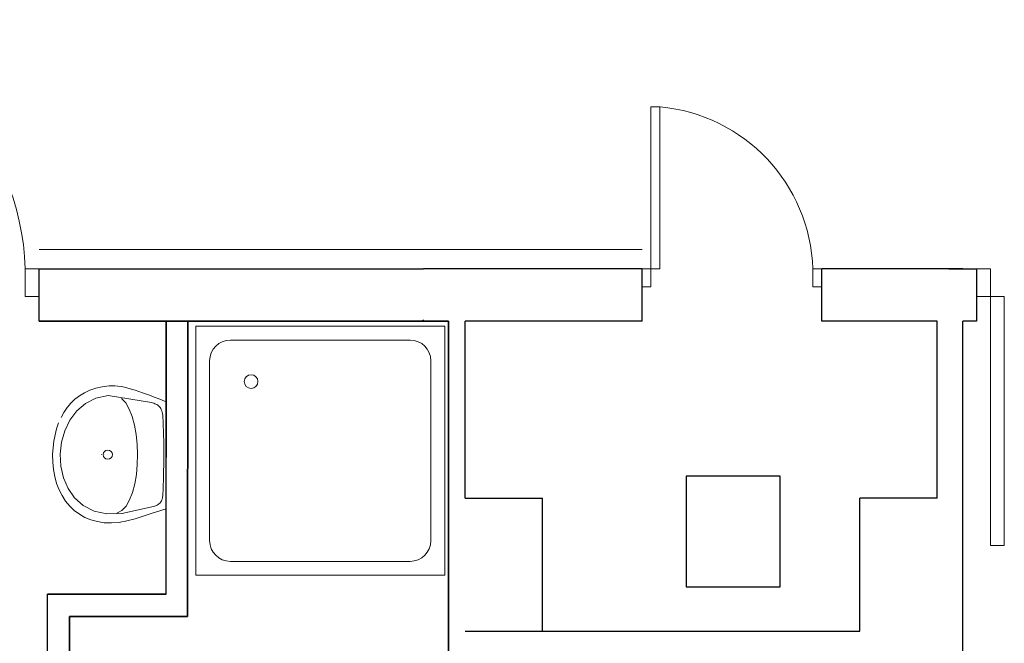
# Model space of a CAD drawing. Header units: millimetres. Extents: x 6612729504 to 6612744462, y 5733542327 to 5733549367.
# Tile 86 of 109: x 6612740967 to 6612741323, y 5733546694 to 5733546920. Entities that reach past the tile are written whole.
import ezdxf

# ---------------------------------------------------------------- set-up
doc = ezdxf.new("R2010")
doc.units = ezdxf.units.MM
doc.header["$MEASUREMENT"] = 0
for name, color, linetype in [('!!!!_SCIANY GRUBE', 7, 'Continuous'), ('A-ARM', 7, 'Continuous'), ('dwa_barierki', 7, 'Continuous'), ('dwa_DRZWI', 7, 'Continuous')]:
    doc.layers.add(name, color=color, linetype=linetype)

msp = doc.modelspace()

# ---------------------------------------------------------------- linework, layer by layer
at = {"layer": '!!!!_SCIANY GRUBE', "color": 252, "lineweight": 30}
for p, q in [((6612740973.516497, 5733546810.851757), (6612740973.516497, 5733546829.851757)), ((6612740973.516497, 5733546829.844686), (6612741022.516432, 5733546829.844686)), ((6612740973.516497, 5733546810.851757), (6612740973.516497, 5733546829.844686)), ((6612740973.516497, 5733546829.844686), (6612741023.766549, 5733546829.844686)), ((6612741022.516492, 5733546829.844686), (6612741112.516492, 5733546829.844686)), ((6612741191.516492, 5733546829.844686), (6612741112.516492, 5733546829.844686)), ((6612741191.516492, 5733546810.844686), (6612741191.516492, 5733546829.844686)), ((6612741307.516493, 5733546829.844686), (6612741256.516493, 5733546829.844686)), ((6612741256.516493, 5733546810.844686), (6612741256.516493, 5733546829.844686)), ((6612741302.516493, 5733546829.844686), (6612741307.516493, 5733546829.844686)), ((6612740973.516497, 5733546813.851757), (6612740973.516497, 5733546827.851757)), ((6612740973.516497, 5733546822.851757), (6612740973.516497, 5733546827.851757)), ((6612741022.516432, 5733546810.844686), (6612740973.516497, 5733546810.851757)), ((6612740973.516497, 5733546810.851757), (6612741023.766549, 5733546810.851757)), ((6612741019.516492, 5733546712.149152), (6612741019.535246, 5733546810.845304)), ((6612741019.516492, 5733546720.629257), (6612741019.516492, 5733546810.844686)), ((6612741019.516492, 5733546712.149152), (6612741019.516492, 5733546810.844686)), ((6612741019.535246, 5733546810.845304), (6612741027.278024, 5733546810.844686)), ((6612741112.516492, 5733546810.844686), (6612741022.516492, 5733546810.844686)), ((6612741027.234532, 5733546704.135941), (6612741027.278024, 5733546810.844782)), ((6612741027.278024, 5733546810.844686), (6612741027.234532, 5733546704.135941)), ((6612741027.234568, 5733546704.149152), (6612741027.278024, 5733546810.844782)), ((6612741027.278024, 5733546810.844782), (6612741121.516492, 5733546810.844686)), ((6612741112.006612, 5733546810.844686), (6612741112.516492, 5733546811.354566)), ((6612741121.516492, 5733546810.844686), (6612741112.516492, 5733546810.844686)), ((6612741121.516492, 5733546686.844686), (6612741121.516492, 5733546810.844686)), ((6612741121.516492, 5733546810.844686), (6612741121.516492, 5733546686.844686)), ((6612741191.516492, 5733546810.844686), (6612741127.516492, 5733546810.844686)), ((6612741127.516492, 5733546746.844685), (6612741127.516492, 5733546810.844686)), ((6612741298.277413, 5733546810.844686), (6612741256.516493, 5733546810.844686)), ((6612741298.277413, 5733546746.844685), (6612741298.277413, 5733546810.844686)), ((6612741307.516493, 5733546686.844686), (6612741307.516493, 5733546810.844686)), ((6612741241.516492, 5733546754.844686), (6612741207.516492, 5733546754.844686)), ((6612741207.516492, 5733546754.844686), (6612741207.516492, 5733546714.844685)), ((6612741241.516492, 5733546714.844685), (6612741241.516492, 5733546754.844686)), ((6612741127.516492, 5733546746.844685), (6612741155.516492, 5733546746.844685)), ((6612741155.516492, 5733546698.844686), (6612741155.516492, 5733546746.844685)), ((6612741270.277413, 5733546698.844686), (6612741270.277413, 5733546746.844685)), ((6612741298.277413, 5733546746.844685), (6612741270.277413, 5733546746.844685)), ((6612741207.516492, 5733546714.844685), (6612741241.516492, 5733546714.844685)), ((6612741019.516492, 5733546712.149152), (6612740976.503884, 5733546712.149152)), ((6612740976.503884, 5733546582.755394), (6612740976.503884, 5733546712.149152)), ((6612740976.503884, 5733546582.755394), (6612740976.503884, 5733546712.149152)), ((6612740976.503884, 5733546712.149152), (6612741019.516492, 5733546712.149152)), ((6612741027.234532, 5733546704.135941), (6612740984.503884, 5733546704.149152)), ((6612740984.503884, 5733546650.486234), (6612740984.503884, 5733546704.149152)), ((6612741027.234532, 5733546704.135941), (6612740984.503884, 5733546704.149152)), ((6612740984.503884, 5733546704.149152), (6612740984.503884, 5733546650.486234)), ((6612740984.503884, 5733546650.486234), (6612740984.503884, 5733546704.149152)), ((6612740984.503884, 5733546704.149152), (6612741027.234532, 5733546704.135941)), ((6612741127.516492, 5733546698.844686), (6612741270.277413, 5733546698.844686))]:
    msp.add_line(p, q, dxfattribs=at)
for points in [[(6612741312.516493, 5733546829.844686), (6612741312.516493, 5733546810.844686), (6612741307.516493, 5733546810.844686)], [(6612741307.516493, 5733546829.844686), (6612741312.516493, 5733546829.844686)]]:
    msp.add_lwpolyline(points, dxfattribs=at)
at = {"layer": 'A-ARM', "color": 252, "lineweight": 18}
for p, q in [((6612741030.168612, 5733546809.035508), (6612741030.168612, 5733546719.035507)), ((6612741120.168612, 5733546809.035508), (6612741030.168612, 5733546809.035508)), ((6612741120.168612, 5733546719.035507), (6612741120.168612, 5733546809.035508)), ((6612741107.668612, 5733546804.035507), (6612741042.668613, 5733546804.035507)), ((6612741035.168612, 5733546796.535508), (6612741035.168612, 5733546731.535507)), ((6612741115.168613, 5733546731.535507), (6612741115.168613, 5733546796.535508)), ((6612740989.901062, 5733546785.004718), (6612740991.874561, 5733546785.923107)), ((6612740991.874561, 5733546785.923107), (6612740994.015164, 5733546786.653487)), ((6612740994.015164, 5733546786.653487), (6612740996.325426, 5733546787.18593)), ((6612740996.325426, 5733546787.18593), (6612740998.807605, 5733546787.511413)), ((6612740998.807605, 5733546787.511413), (6612740999.833235, 5733546787.554729)), ((6612740999.833235, 5733546787.554729), (6612741000.908952, 5733546787.519083)), ((6612741000.908952, 5733546787.519083), (6612741002.031745, 5733546787.409436)), ((6612741002.031745, 5733546787.409436), (6612741003.198458, 5733546787.231203)), ((6612741003.198458, 5733546787.231203), (6612741004.406382, 5733546786.989799)), ((6612741004.406382, 5733546786.989799), (6612741005.65206, 5733546786.690638)), ((6612741005.65206, 5733546786.690638), (6612741006.932631, 5733546786.339135)), ((6612741006.932631, 5733546786.339135), (6612741008.244787, 5733546785.941006)), ((6612741008.244787, 5733546785.941006), (6612741009.585972, 5733546785.500762)), ((6612740984.961521, 5733546781.21324), (6612740986.446948, 5733546782.640308)), ((6612740986.446948, 5733546782.640308), (6612740988.092859, 5733546783.907042)), ((6612740988.092859, 5733546783.907042), (6612740989.901062, 5733546785.004718)), ((6612740990.262642, 5733546781.159244), (6612740994.060738, 5733546783.069723)), ((6612740994.060738, 5733546783.069723), (6612740998.4922, 5733546784.017591)), ((6612740998.4922, 5733546784.017591), (6612741014.118359, 5733546781.428323)), ((6612741004.82647, 5733546781.323037), (6612741003.322243, 5733546782.953758)), ((6612741009.585972, 5733546785.500762), (6612741010.952427, 5733546785.024721)), ((6612741010.952427, 5733546785.024721), (6612741012.341593, 5733546784.517548)), ((6612741012.341593, 5733546784.517548), (6612741013.74986, 5733546783.985405)), ((6612741013.74986, 5733546783.985405), (6612741015.174824, 5733546783.432806)), ((6612741015.174824, 5733546783.432806), (6612741016.612871, 5733546782.865919)), ((6612741016.612871, 5733546782.865919), (6612741019.516492, 5733546781.709887)), ((6612740982.462347, 5733546777.916603), (6612740983.634024, 5733546779.635764)), ((6612740983.634024, 5733546779.635764), (6612740984.961521, 5733546781.21324)), ((6612740987.108591, 5733546778.445738), (6612740990.262642, 5733546781.159244)), ((6612741006.108997, 5733546779.108584), (6612741004.82647, 5733546781.323037)), ((6612741007.167417, 5733546776.408014), (6612741006.108997, 5733546779.108584)), ((6612741014.118359, 5733546781.428323), (6612741014.168359, 5733546781.428323)), ((6612741014.118359, 5733546781.428323), (6612741014.55785, 5733546781.318224)), ((6612741014.55785, 5733546781.318224), (6612741014.975984, 5733546781.192032)), ((6612741014.975984, 5733546781.192032), (6612741015.372609, 5733546781.04719)), ((6612741015.372609, 5733546781.04719), (6612741015.746522, 5733546780.881289)), ((6612741015.746522, 5733546780.881289), (6612741016.097725, 5733546780.691325)), ((6612741016.097725, 5733546780.691325), (6612741016.425012, 5733546780.475189)), ((6612741016.425012, 5733546780.475189), (6612741016.728083, 5733546780.230175)), ((6612741016.728083, 5733546780.230175), (6612741017.005886, 5733546779.953876)), ((6612741017.005886, 5733546779.953876), (6612741017.258572, 5733546779.643284)), ((6612741017.258572, 5733546779.643284), (6612741017.484784, 5733546779.296594)), ((6612741017.484784, 5733546779.296594), (6612741017.684225, 5733546778.910648)), ((6612741017.684225, 5733546778.910648), (6612741017.855841, 5733546778.483339)), ((6612741019.516492, 5733546781.709887), (6612741019.516492, 5733546743.079618)), ((6612740981.443786, 5733546776.065836), (6612740982.462347, 5733546777.916603)), ((6612740982.776699, 5733546771.247074), (6612740984.609717, 5733546775.088337)), ((6612740984.609717, 5733546775.088337), (6612740987.108591, 5733546778.445738)), ((6612741008.000073, 5733546773.318038), (6612741007.167417, 5733546776.408014)), ((6612741017.855841, 5733546778.483339), (6612741017.99963, 5733546778.011662)), ((6612741017.99963, 5733546778.011662), (6612741018.114242, 5733546777.493505)), ((6612741018.114242, 5733546777.493505), (6612741018.199522, 5733546776.926019)), ((6612741018.199522, 5733546776.926019), (6612741018.254421, 5733546776.307091)), ((6612741018.254421, 5733546776.307091), (6612741018.347975, 5733546774.644634)), ((6612740979.284834, 5733546769.816094), (6612740979.857285, 5733546772.006182)), ((6612740979.857285, 5733546772.006182), (6612740980.576385, 5733546774.092487)), ((6612741008.604112, 5733546769.93627), (6612741008.000073, 5733546773.318038)), ((6612741018.347975, 5733546774.644634), (6612741018.425886, 5733546772.945327)), ((6612741018.425886, 5733546772.945327), (6612741018.489057, 5733546771.213984)), ((6612740978.856171, 5733546767.532003), (6612740979.284834, 5733546769.816094)), ((6612740981.620364, 5733546767.081081), (6612740982.776699, 5733546771.247074)), ((6612741008.977724, 5733546766.359725), (6612741008.604112, 5733546769.93627)), ((6612741018.489057, 5733546771.213984), (6612741018.537488, 5733546769.45632)), ((6612741018.537488, 5733546769.45632), (6612741018.572683, 5733546767.677297)), ((6612740978.421343, 5733546762.718805), (6612740978.569193, 5733546765.162931)), ((6612740978.569193, 5733546765.162931), (6612740978.856171, 5733546767.532003)), ((6612740981.151393, 5733546762.750091), (6612740981.620364, 5733546767.081081)), ((6612741009.118204, 5733546762.686016), (6612741008.977724, 5733546766.359725)), ((6612741018.572683, 5733546767.677297), (6612741018.594793, 5733546765.882331)), ((6612741018.594793, 5733546765.882331), (6612741018.60472, 5733546764.076837)), ((6612740978.446461, 5733546759.935209), (6612740978.421343, 5733546762.718805)), ((6612740981.381065, 5733546758.413084), (6612740981.151393, 5733546762.750091)), ((6612740995.97648, 5733546762.686167), (6612740996.026481, 5733546762.686167)), ((6612740997.019709, 5733546762.737456), (6612740997.069708, 5733546762.737456)), ((6612741009.024199, 5733546759.011706), (6612741009.118204, 5733546762.686016)), ((6612741018.602916, 5733546762.266078), (6612741018.590432, 5733546760.454868)), ((6612741018.60472, 5733546764.076837), (6612741018.602916, 5733546762.266078)), ((6612740978.69704, 5733546757.251034), (6612740978.446461, 5733546759.935209)), ((6612740979.167064, 5733546754.680566), (6612740978.69704, 5733546757.251034)), ((6612740982.31961, 5733546754.230094), (6612740981.381065, 5733546758.413084)), ((6612741008.692701, 5733546755.435011), (6612741009.024199, 5733546759.011706)), ((6612741018.567719, 5733546758.649374), (6612741018.535382, 5733546756.854258)), ((6612741018.590432, 5733546760.454868), (6612741018.567719, 5733546758.649374)), ((6612740979.850216, 5733546752.238545), (6612740979.167064, 5733546754.680566)), ((6612740983.978005, 5733546750.360404), (6612740982.31961, 5733546754.230094)), ((6612741008.121904, 5733546752.052642), (6612741008.692701, 5733546755.435011)), ((6612741018.49387, 5733546755.075236), (6612741018.444386, 5733546753.31712)), ((6612741018.535382, 5733546756.854258), (6612741018.49387, 5733546755.075236)), ((6612740980.74078, 5733546749.938512), (6612740979.850216, 5733546752.238545)), ((6612740986.367231, 5733546746.963597), (6612740983.978005, 5733546750.360404)), ((6612741007.309251, 5733546748.962065), (6612741008.121904, 5733546752.052642)), ((6612741018.38708, 5733546751.585627), (6612741018.323007, 5733546749.885868)), ((6612741018.444386, 5733546753.31712), (6612741018.38708, 5733546751.585627)), ((6612740981.832138, 5733546747.795351), (6612740980.74078, 5733546749.938512)), ((6612740983.118425, 5733546745.823055), (6612740981.832138, 5733546747.795351)), ((6612740989.498269, 5733546744.198802), (6612740986.367231, 5733546746.963597)), ((6612741006.252937, 5733546746.26014), (6612741007.309251, 5733546748.962065)), ((6612741018.01422, 5733546746.571935), (6612741017.897504, 5733546746.218327)), ((6612741018.106119, 5733546746.948556), (6612741018.01422, 5733546746.571935)), ((6612741018.175005, 5733546747.349092), (6612741018.106119, 5733546746.948556)), ((6612741018.223136, 5733546747.773843), (6612741018.175005, 5733546747.349092)), ((6612741018.252316, 5733546748.223412), (6612741018.223136, 5733546747.773843)), ((6612741018.323007, 5733546749.885868), (6612741018.252316, 5733546748.223412)), ((6612740984.593324, 5733546744.036362), (6612740983.118425, 5733546745.823055)), ((6612740986.251117, 5733546742.448958), (6612740984.593324, 5733546744.036362)), ((6612740993.381496, 5733546742.226054), (6612740989.498269, 5733546744.198802)), ((6612741003.399703, 5733546742.412711), (6612741004.950406, 5733546744.044785)), ((6612741014.911308, 5733546743.853015), (6612741003.448284, 5733546741.293677)), ((6612741004.950406, 5733546744.044785), (6612741006.252937, 5733546746.26014)), ((6612741015.389304, 5733546744.001467), (6612741014.911308, 5733546743.853015)), ((6612741015.821877, 5733546744.168118), (6612741015.389304, 5733546744.001467)), ((6612741016.211132, 5733546744.353571), (6612741015.821877, 5733546744.168118)), ((6612741016.559477, 5733546744.558125), (6612741016.211132, 5733546744.353571)), ((6612741016.868414, 5733546744.782684), (6612741016.559477, 5733546744.558125)), ((6612741017.14035, 5733546745.027398), (6612741016.868414, 5733546744.782684)), ((6612741017.377092, 5733546745.292868), (6612741017.14035, 5733546745.027398)), ((6612741017.581045, 5733546745.579394), (6612741017.377092, 5733546745.292868)), ((6612741017.753714, 5733546745.887731), (6612741017.581045, 5733546745.579394)), ((6612741017.897504, 5733546746.218327), (6612741017.753714, 5733546745.887731)), ((6612741019.516492, 5733546743.079618), (6612741018.310071, 5733546742.705404)), ((6612741019.516492, 5733546743.079618), (6612741019.566492, 5733546743.079618)), ((6612740988.085038, 5733546741.075585), (6612740986.251117, 5733546742.448958)), ((6612740990.089373, 5733546739.930532), (6612740988.085038, 5733546741.075585)), ((6612740992.257649, 5733546739.028537), (6612740990.089373, 5733546739.930532)), ((6612740998.027891, 5733546741.204334), (6612740993.381496, 5733546742.226054)), ((6612741003.448284, 5733546741.293677), (6612740998.027891, 5733546741.204334)), ((6612741001.59827, 5733546741.461533), (6612741003.399703, 5733546742.412711)), ((6612741001.59827, 5733546741.461533), (6612741001.64827, 5733546741.461533)), ((6612741003.448284, 5733546741.293677), (6612741003.498284, 5733546741.293677)), ((6612741008.286751, 5733546739.45419), (6612741007.266535, 5733546739.161346)), ((6612741009.325618, 5733546739.768693), (6612741008.286751, 5733546739.45419)), ((6612741010.383133, 5733546740.102147), (6612741009.325618, 5733546739.768693)), ((6612741011.459752, 5733546740.450942), (6612741010.383133, 5733546740.102147)), ((6612741012.554871, 5733546740.812823), (6612741011.459752, 5733546740.450942)), ((6612741013.66879, 5733546741.18418), (6612741012.554871, 5733546740.812823)), ((6612741014.80121, 5733546741.562305), (6612741013.66879, 5733546741.18418)), ((6612741015.952431, 5733546741.94374), (6612741014.80121, 5733546741.562305)), ((6612741017.121851, 5733546742.325926), (6612741015.952431, 5733546741.94374)), ((6612741018.310071, 5733546742.705404), (6612741017.121851, 5733546742.325926)), ((6612740994.584156, 5733546738.382987), (6612740992.257649, 5733546739.028537)), ((6612740997.062274, 5733546738.008923), (6612740994.584156, 5733546738.382987)), ((6612740999.686287, 5733546737.920333), (6612740997.062274, 5733546738.008923)), ((6612741002.449427, 5733546738.131805), (6612740999.686287, 5733546737.920333)), ((6612741003.375187, 5733546738.26958), (6612741002.449427, 5733546738.131805)), ((6612741004.319596, 5733546738.444654), (6612741003.375187, 5733546738.26958)), ((6612741005.282958, 5733546738.65357), (6612741004.319596, 5733546738.444654)), ((6612741006.265271, 5733546738.89362), (6612741005.282958, 5733546738.65357)), ((6612741007.266535, 5733546739.161346), (6612741006.265271, 5733546738.89362)), ((6612741042.668613, 5733546724.035508), (6612741107.668612, 5733546724.035508)), ((6612741030.168612, 5733546719.035507), (6612741120.168612, 5733546719.035507))]:
    msp.add_line(p, q, dxfattribs=at)
for centre, radius in [((6612741050.168612, 5733546789.035507), 2.5), ((6612740998.33352, 5733546762.610512), 1.683648)]:
    msp.add_circle(centre, radius, dxfattribs=at)
for centre, radius, start, end in [((6612741042.668612, 5733546796.535508), 7.499999, 90, 180), ((6612741107.668613, 5733546796.535508), 7.499999, 0, 90), ((6612741042.668612, 5733546731.535508), 7.5, 180, 270), ((6612741107.668613, 5733546731.535508), 7.5, 270, 0)]:
    msp.add_arc(centre, radius, start, end, dxfattribs=at)
at = {"layer": 'dwa_barierki', "color": 252, "lineweight": 18}
msp.add_lwpolyline([(6612740973.516497, 5733546836.858208), (6612741191.516492, 5733546836.858208)], dxfattribs=at)
at = {"layer": 'dwa_DRZWI', "color": 252, "lineweight": 20}
for points in [[(6612741194.766603, 5733546888.373017), (6612741194.766498, 5733546829.844679), (6612741198.016498, 5733546829.844673), (6612741198.016603, 5733546888.373013)], [(6612740968.516498, 5733546829.858217), (6612740968.516479, 5733546819.858217), (6612740973.516479, 5733546819.858208), (6612740973.516497, 5733546829.858209)], [(6612741191.516498, 5733546829.844686), (6612741191.516487, 5733546823.344686), (6612741194.766487, 5733546823.344679), (6612741194.766498, 5733546829.844679)], [(6612741253.266499, 5733546829.844575), (6612741253.266487, 5733546823.344575), (6612741256.516486, 5733546823.344569), (6612741256.516499, 5733546829.844569)], [(6612741312.516475, 5733546819.844685), (6612741312.516493, 5733546829.844686), (6612741317.516493, 5733546829.844676), (6612741317.516475, 5733546819.844677)], [(6612741317.516314, 5733546729.80108), (6612741317.516475, 5733546819.844677), (6612741322.516475, 5733546819.844667), (6612741322.516314, 5733546729.80107)]]:
    msp.add_lwpolyline(points, close=True, dxfattribs=at)
for centre, radius in [((6612740875.042265, 5733546826.765048), 93.525397), ((6612741192.508246, 5733546827.834015), 60.791508)]:
    msp.add_arc(centre, radius, 1.89531757, 84.76297738, dxfattribs=at)

doc.saveas('drawing.dxf')
